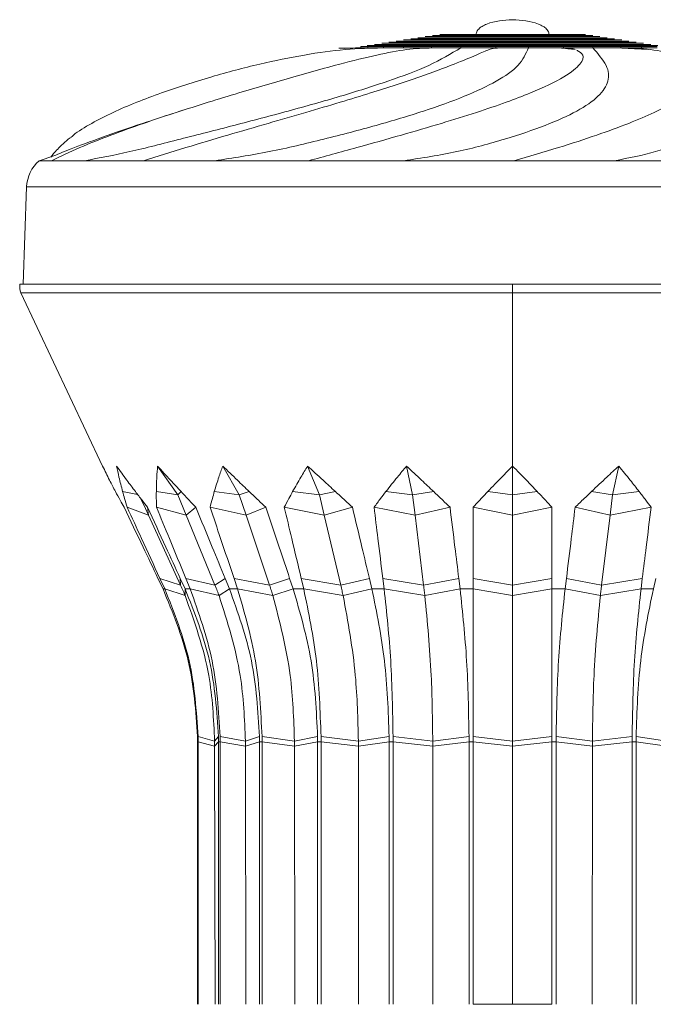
# Model space of a CAD drawing. Header units: millimetres. Extents: x -453 to 1924, y -67 to 428.
# Tile 14 of 72: x -114 to -78, y 173 to 228. Entities that reach past the tile are written whole.
import ezdxf

# ---------------------------------------------------------------- set-up
doc = ezdxf.new("R2010")
doc.units = ezdxf.units.MM

# ---------------------------------------------------------------- blocks, each defined once
blk = doc.blocks.new('Drawing View2')
at = {"color": 7, "linetype": 'Continuous', "lineweight": 18}
for p, q in [((-180.876, 13.236), (-180.876, 13.302)), ((-180.479, 13.236), (-180.479, 13.302)), ((-179.606, 13.236), (-179.606, 13.302)), ((-178.476, 13.236), (-178.476, 13.302)), ((-176.901, 13.236), (-176.901, 13.302)), ((-175.262, 13.236), (-175.262, 13.302)), ((-173.297, 13.236), (-173.297, 13.302)), ((-171.473, 13.236), (-171.473, 13.302)), ((-169.507, 13.236), (-169.507, 13.302)), ((-167.86, 13.236), (-167.86, 13.302)), ((-166.282, 13.236), (-166.282, 13.302)), ((-165.139, 13.236), (-165.139, 13.302)), ((-181.8, 13.198), (-180.876, 13.236)), ((-168.843, 13.14), (-169.507, 13.236)), ((-168.761, 13.102), (-168.709, 13.082)), ((-190.556, 9.829), (-191.071, 9.661)), ((-198.903, 6.905), (-198.089, 7.182)), ((-198.903, 6.905), (-198.903, 6.905)), ((-198.876, 6.905), (-198.221, 6.905)), ((-198.221, 6.905), (-197.136, 6.904)), ((-196.361, 6.905), (-197.136, 6.904)), ((-195.726, 6.905), (-195.72, 6.905)), ((-195.72, 6.905), (-193.065, 6.905)), ((-193.065, 6.905), (-190.548, 6.904)), ((-189.065, 6.905), (-190.548, 6.904)), ((-187.948, 6.905), (-187.939, 6.905)), ((-187.939, 6.905), (-183.809, 6.905)), ((-183.809, 6.905), (-180.357, 6.904)), ((-178.461, 6.905), (-180.357, 6.904)), ((-177.082, 6.905), (-172.285, 6.905)), ((-172.285, 6.905), (-168.583, 6.904)), ((-166.649, 6.905), (-168.583, 6.904)), ((-165.282, 6.905), (-160.776, 6.905)), ((-199.61, 5.449), (-199.8, 0)), ((-199.61, 5.449), (-145.111, 5.449)), ((-172.36, 0), (-200, 0)), ((-172.36, 0), (-172.36, -0.5)), ((-172.36, 0), (-144.72, 0)), ((-199.944, -0.5), (-195.347, -10.201)), ((-172.36, -0.5), (-199.944, -0.5)), ((-172.36, -0.5), (-144.776, -0.5)), ((-172.36, -0.5), (-172.36, -10.201)), ((-192.268, -10.201), (-191.13, -11.807)), ((-188.615, -10.201), (-187.685, -11.807)), ((-183.854, -10.201), (-183.197, -11.807)), ((-178.31, -10.201), (-177.97, -11.807)), ((-172.36, -10.201), (-172.36, -11.807)), ((-166.411, -10.201), (-166.751, -11.807)), ((-193.387, -11.789), (-194.228, -11.629)), ((-193.267, -11.945), (-193.035, -12.375)), ((-191.13, -11.807), (-192.337, -11.629)), ((-191.13, -11.807), (-190.952, -11.629)), ((-191.13, -11.807), (-190.659, -12.953)), ((-187.685, -11.807), (-189.085, -11.629)), ((-187.685, -11.807), (-187.126, -11.629)), ((-187.685, -11.807), (-187.301, -12.953)), ((-183.197, -11.807), (-184.694, -11.629)), ((-183.197, -11.807), (-182.294, -11.629)), ((-183.197, -11.807), (-182.925, -12.953)), ((-177.97, -11.807), (-179.462, -11.629)), ((-177.97, -11.807), (-176.785, -11.629)), ((-177.97, -11.807), (-177.829, -12.953)), ((-173.746, -11.629), (-174.566, -12.504)), ((-172.36, -11.807), (-173.746, -11.629)), ((-172.36, -11.807), (-170.975, -11.629)), ((-172.36, -11.807), (-172.36, -12.953)), ((-166.751, -11.807), (-167.935, -11.629)), ((-166.751, -11.807), (-166.892, -12.953)), ((-166.751, -11.807), (-165.259, -11.629)), ((-192.77, -12.953), (-193.973, -12.505)), ((-193.035, -12.375), (-192.77, -12.953)), ((-192.77, -12.953), (-192.831, -12.505)), ((-190.659, -12.953), (-192.329, -12.505)), ((-190.659, -12.953), (-190.123, -12.505)), ((-187.301, -12.953), (-189.324, -12.505)), ((-187.301, -12.953), (-186.204, -12.505)), ((-182.925, -12.953), (-185.162, -12.505)), ((-182.925, -12.953), (-181.342, -12.505)), ((-177.829, -12.953), (-180.129, -12.505)), ((-177.829, -12.953), (-175.868, -12.505)), ((-174.565, -16.493), (-174.566, -12.504)), ((-172.36, -12.953), (-174.566, -12.504)), ((-172.36, -12.953), (-170.154, -12.505)), ((-166.892, -12.953), (-168.853, -12.505)), ((-166.892, -12.953), (-164.592, -12.505)), ((-192.77, -12.953), (-190.978, -16.869)), ((-190.659, -12.953), (-189.052, -16.869)), ((-187.301, -12.953), (-185.989, -16.869)), ((-182.925, -12.953), (-181.997, -16.869)), ((-177.829, -12.953), (-177.349, -16.869)), ((-172.36, -12.953), (-172.36, -16.869)), ((-166.892, -12.953), (-167.372, -16.869)), ((-192.244, -16.493), (-191.963, -17.083)), ((-191.865, -17.083), (-192.137, -16.493)), ((-190.978, -16.869), (-192.137, -16.493)), ((-190.996, -16.493), (-190.724, -17.083)), ((-190.978, -16.869), (-190.996, -16.493)), ((-190.439, -17.083), (-190.682, -16.493)), ((-189.052, -16.869), (-190.682, -16.493)), ((-189.052, -16.869), (-188.478, -16.493)), ((-188.478, -16.493), (-188.234, -17.083)), ((-187.78, -17.083), (-187.979, -16.493)), ((-185.989, -16.869), (-187.979, -16.493)), ((-185.989, -16.869), (-184.861, -16.493)), ((-184.861, -16.493), (-184.662, -17.083)), ((-184.071, -17.083), (-184.211, -16.493)), ((-181.997, -16.869), (-184.211, -16.493)), ((-181.997, -16.869), (-180.393, -16.493)), ((-180.393, -16.493), (-180.252, -17.083)), ((-179.563, -17.083), (-179.636, -16.493)), ((-177.349, -16.869), (-179.636, -16.493)), ((-177.349, -16.869), (-175.377, -16.493)), ((-175.377, -16.493), (-175.304, -17.083)), ((-174.565, -16.493), (-174.565, -17.083)), ((-172.36, -16.869), (-174.565, -16.493)), ((-172.36, -16.869), (-170.156, -16.493)), ((-170.156, -16.493), (-170.156, -17.083)), ((-169.416, -17.083), (-169.343, -16.493)), ((-167.372, -16.869), (-169.343, -16.493)), ((-167.372, -16.869), (-165.085, -16.493)), ((-165.085, -16.493), (-165.157, -17.083)), ((-164.468, -17.083), (-164.328, -16.493)), ((-191.963, -17.083), (-191.865, -17.083)), ((-190.721, -17.452), (-191.865, -17.083)), ((-190.724, -17.083), (-190.439, -17.083)), ((-190.721, -17.452), (-190.724, -17.083)), ((-188.822, -17.452), (-190.439, -17.083)), ((-188.822, -17.452), (-188.234, -17.083)), ((-188.234, -17.083), (-187.78, -17.083)), ((-185.802, -17.452), (-187.78, -17.083)), ((-185.802, -17.452), (-184.662, -17.083)), ((-184.662, -17.083), (-184.071, -17.083)), ((-181.865, -17.452), (-184.071, -17.083)), ((-181.865, -17.452), (-180.252, -17.083)), ((-180.252, -17.083), (-179.563, -17.083)), ((-177.28, -17.452), (-179.563, -17.083)), ((-177.28, -17.452), (-175.304, -17.083)), ((-175.304, -17.083), (-174.565, -17.083)), ((-172.36, -17.452), (-174.565, -17.083)), ((-172.36, -17.452), (-170.156, -17.083)), ((-170.156, -17.083), (-169.416, -17.083)), ((-167.44, -17.452), (-169.416, -17.083)), ((-167.44, -17.452), (-165.157, -17.083)), ((-165.157, -17.083), (-164.468, -17.083)), ((-189.07, -25.607), (-189.994, -25.356)), ((-189.07, -25.607), (-188.852, -25.356)), ((-187.342, -25.607), (-188.761, -25.356)), ((-187.342, -25.607), (-186.556, -25.356)), ((-184.593, -25.607), (-186.41, -25.356)), ((-184.593, -25.607), (-183.292, -25.356)), ((-181.01, -25.607), (-183.102, -25.356)), ((-181.01, -25.607), (-179.283, -25.356)), ((-176.838, -25.607), (-179.062, -25.356)), ((-176.838, -25.607), (-174.803, -25.356)), ((-172.36, -25.607), (-174.565, -25.356)), ((-172.36, -25.607), (-170.156, -25.356)), ((-167.883, -25.607), (-169.918, -25.356)), ((-167.883, -25.607), (-165.659, -25.356)), ((-163.71, -25.607), (-165.437, -25.356)), ((-190.023, -25.647), (-189.992, -25.647)), ((-190.023, -25.647), (-190.023, -40.355)), ((-189.07, -25.892), (-189.992, -25.647)), ((-189.991, -40.355), (-189.992, -25.647)), ((-189.07, -25.607), (-189.07, -25.892)), ((-189.07, -25.892), (-188.85, -25.647)), ((-189.07, -25.892), (-189.042, -40.355)), ((-188.85, -25.647), (-188.851, -40.355)), ((-188.85, -25.647), (-188.759, -25.647)), ((-187.342, -25.892), (-188.759, -25.647)), ((-188.758, -40.355), (-188.759, -25.647)), ((-187.342, -25.607), (-187.342, -25.892)), ((-187.342, -25.892), (-186.554, -25.647)), ((-187.342, -25.892), (-187.317, -40.355)), ((-186.554, -25.647), (-186.555, -40.355)), ((-186.554, -25.647), (-186.408, -25.647)), ((-184.593, -25.892), (-186.408, -25.647)), ((-186.407, -40.355), (-186.408, -25.647)), ((-184.593, -25.607), (-184.593, -25.892)), ((-184.593, -25.892), (-183.291, -25.647)), ((-184.593, -25.892), (-184.572, -40.355)), ((-183.291, -25.647), (-183.292, -40.355)), ((-183.291, -25.647), (-183.101, -25.647)), ((-181.01, -25.892), (-183.101, -25.647)), ((-183.099, -40.355), (-183.101, -25.647)), ((-181.01, -25.607), (-181.01, -25.892)), ((-181.01, -25.892), (-179.282, -25.647)), ((-181.01, -25.892), (-180.995, -40.355)), ((-179.282, -25.647), (-179.284, -40.355)), ((-179.282, -25.647), (-179.061, -25.647)), ((-176.838, -25.892), (-179.061, -25.647)), ((-179.059, -40.355), (-179.061, -25.647)), ((-176.838, -25.607), (-176.838, -25.892)), ((-176.838, -25.892), (-174.802, -25.647)), ((-176.838, -25.892), (-176.83, -40.355)), ((-174.802, -25.647), (-174.804, -40.355)), ((-174.802, -25.647), (-174.565, -25.647)), ((-172.36, -25.892), (-174.565, -25.647)), ((-174.563, -40.355), (-174.565, -25.647)), ((-172.36, -25.607), (-172.36, -25.892)), ((-172.36, -25.892), (-170.156, -25.647)), ((-172.36, -25.892), (-172.36, -40.355)), ((-170.156, -25.647), (-170.158, -40.355)), ((-170.156, -25.647), (-169.918, -25.647)), ((-169.916, -40.355), (-169.918, -25.647)), ((-167.883, -25.892), (-169.918, -25.647)), ((-167.883, -25.892), (-167.89, -40.355)), ((-167.883, -25.607), (-167.883, -25.892)), ((-167.883, -25.892), (-165.659, -25.647)), ((-165.659, -25.647), (-165.661, -40.355)), ((-165.659, -25.647), (-165.438, -25.647)), ((-165.436, -40.355), (-165.438, -25.647)), ((-163.711, -25.892), (-165.438, -25.647)), ((-172.36, -40.355), (-174.563, -40.355)), ((-170.158, -40.355), (-172.36, -40.355))]:
    blk.add_line(p, q, dxfattribs=at)
for centre, radius, start, end in [((-197.611, 5.379), 2, 130.2512, 178), ((-197.736, 0), 2.264, 180, 192.7481)]:
    blk.add_arc(centre, radius, start, end, dxfattribs=at)
for points, knots in [([(-174.404, 13.983), (-174.401, 14.016), (-174.395, 14.087), (-174.343, 14.192), (-174.24, 14.318), (-174.059, 14.452), (-173.454, 14.743), (-172.857, 14.778), (-172.36, 14.808)], [0, 0, 0, 0, 0.042818, 0.090762, 0.14659, 0.2491, 0.37547, 1, 1, 1, 1]), ([(-170.316, 13.983), (-170.319, 14.016), (-170.326, 14.087), (-170.378, 14.192), (-170.48, 14.318), (-170.661, 14.452), (-171.266, 14.743), (-171.864, 14.778), (-172.36, 14.808)], [0, 0, 0, 0, 0.042818, 0.090762, 0.14659, 0.2491, 0.37547, 1, 1, 1, 1]), ([(-167.054, 13.8), (-167.125, 13.8), (-167.235, 13.8), (-167.896, 13.8), (-168.582, 13.8), (-169.426, 13.8), (-170.662, 13.8), (-172.36, 13.8), (-174.058, 13.8), (-175.295, 13.8), (-176.139, 13.8), (-176.825, 13.8), (-177.485, 13.8), (-177.595, 13.8), (-177.667, 13.8)], [0, 0, 0, 0, 0.119862, 0.18507, 0.250205, 0.315333, 0.380419, 0.5, 0.619581, 0.684703, 0.749795, 0.814966, 0.880138, 1, 1, 1, 1]), ([(-167.46, 13.862), (-167.526, 13.862), (-167.627, 13.862), (-168.238, 13.862), (-168.871, 13.862), (-169.65, 13.862), (-170.792, 13.862), (-172.36, 13.862), (-173.928, 13.862), (-175.07, 13.862), (-175.85, 13.862), (-176.483, 13.862), (-177.093, 13.862), (-177.195, 13.862), (-177.26, 13.862)], [0, 0, 0, 0, 0.119862, 0.185072, 0.250204, 0.315335, 0.380419, 0.5, 0.619581, 0.684706, 0.749795, 0.814969, 0.880138, 1, 1, 1, 1]), ([(-167.866, 13.921), (-167.927, 13.921), (-168.02, 13.921), (-168.579, 13.921), (-169.16, 13.921), (-169.875, 13.921), (-170.922, 13.921), (-172.36, 13.921), (-173.798, 13.921), (-174.846, 13.921), (-175.561, 13.921), (-176.141, 13.921), (-176.701, 13.921), (-176.794, 13.921), (-176.854, 13.921)], [0, 0, 0, 0, 0.1198621, 0.1850767, 0.2502046, 0.3153397, 0.3804189, 0.5, 0.6195811, 0.6847099, 0.7497955, 0.814973, 0.8801379, 1, 1, 1, 1]), ([(-168.273, 13.983), (-168.327, 13.983), (-168.412, 13.983), (-168.921, 13.983), (-169.449, 13.983), (-170.1, 13.983), (-171.052, 13.983), (-172.36, 13.983), (-173.668, 13.983), (-174.621, 13.983), (-175.271, 13.983), (-175.799, 13.983), (-176.308, 13.983), (-176.393, 13.983), (-176.448, 13.983)], [0, 0, 0, 0, 0.119862, 0.185077, 0.250205, 0.31534, 0.380419, 0.5, 0.619581, 0.68471, 0.749795, 0.814973, 0.880138, 1, 1, 1, 1]), ([(-180.479, 13.302), (-180.578, 13.302), (-180.756, 13.302), (-180.839, 13.302), (-180.876, 13.302)], [0, 0, 0, 0, 0.5568074, 1, 1, 1, 1]), ([(-164.21, 13.364), (-164.32, 13.364), (-164.489, 13.364), (-165.503, 13.364), (-166.557, 13.364), (-167.853, 13.364), (-169.752, 13.364), (-172.36, 13.364), (-174.968, 13.364), (-176.868, 13.364), (-178.164, 13.364), (-179.217, 13.364), (-180.232, 13.364), (-180.401, 13.364), (-180.51, 13.364)], [0, 0, 0, 0, 0.119862, 0.185072, 0.250205, 0.315334, 0.380419, 0.5, 0.619581, 0.684704, 0.749795, 0.814966, 0.880138, 1, 1, 1, 1]), ([(-179.606, 13.302), (-179.799, 13.302), (-180.142, 13.302), (-180.376, 13.302), (-180.479, 13.302)], [0, 0, 0, 0, 0.563133, 1, 1, 1, 1]), ([(-164.616, 13.423), (-164.72, 13.423), (-164.881, 13.423), (-165.845, 13.423), (-166.846, 13.423), (-168.078, 13.423), (-169.882, 13.423), (-172.36, 13.423), (-174.838, 13.423), (-176.643, 13.423), (-177.875, 13.423), (-178.876, 13.423), (-179.84, 13.423), (-180, 13.423), (-180.104, 13.423)], [0, 0, 0, 0, 0.119862, 0.185072, 0.250205, 0.315334, 0.380419, 0.5, 0.619581, 0.684704, 0.749795, 0.814966, 0.880138, 1, 1, 1, 1]), ([(-165.023, 13.485), (-165.121, 13.485), (-165.273, 13.485), (-166.187, 13.485), (-167.135, 13.485), (-168.303, 13.485), (-170.012, 13.485), (-172.36, 13.485), (-174.708, 13.485), (-176.418, 13.485), (-177.586, 13.485), (-178.534, 13.485), (-179.447, 13.485), (-179.599, 13.485), (-179.698, 13.485)], [0, 0, 0, 0, 0.119862, 0.185072, 0.250205, 0.315334, 0.380419, 0.5, 0.619581, 0.684704, 0.749795, 0.814966, 0.880138, 1, 1, 1, 1]), ([(-178.476, 13.302), (-178.706, 13.302), (-179.12, 13.302), (-179.457, 13.302), (-179.606, 13.302)], [0, 0, 0, 0, 0.556807, 1, 1, 1, 1]), ([(-165.429, 13.551), (-165.522, 13.551), (-165.666, 13.551), (-166.529, 13.551), (-167.424, 13.551), (-168.527, 13.551), (-170.142, 13.551), (-172.36, 13.551), (-174.578, 13.551), (-176.194, 13.551), (-177.296, 13.551), (-178.192, 13.551), (-179.055, 13.551), (-179.199, 13.551), (-179.292, 13.551)], [0, 0, 0, 0, 0.119862, 0.185072, 0.250205, 0.315334, 0.380419, 0.5, 0.619581, 0.684704, 0.749795, 0.814966, 0.880138, 1, 1, 1, 1]), ([(-165.835, 13.613), (-165.923, 13.613), (-166.058, 13.613), (-166.87, 13.613), (-167.714, 13.613), (-168.752, 13.613), (-170.272, 13.613), (-172.36, 13.613), (-174.448, 13.613), (-175.969, 13.613), (-177.007, 13.613), (-177.85, 13.613), (-178.663, 13.613), (-178.798, 13.613), (-178.885, 13.613)], [0, 0, 0, 0, 0.119862, 0.185071, 0.250205, 0.315333, 0.380419, 0.5, 0.619581, 0.684703, 0.749795, 0.814966, 0.880138, 1, 1, 1, 1]), ([(-166.241, 13.672), (-166.324, 13.672), (-166.45, 13.672), (-167.212, 13.672), (-168.003, 13.672), (-168.977, 13.672), (-170.402, 13.672), (-172.36, 13.672), (-174.318, 13.672), (-175.744, 13.672), (-176.718, 13.672), (-177.508, 13.672), (-178.27, 13.672), (-178.397, 13.672), (-178.479, 13.672)], [0, 0, 0, 0, 0.119862, 0.185071, 0.250205, 0.315333, 0.380419, 0.5, 0.619581, 0.684703, 0.749795, 0.814966, 0.880138, 1, 1, 1, 1]), ([(-176.901, 13.302), (-177.217, 13.302), (-177.778, 13.302), (-178.264, 13.302), (-178.476, 13.302)], [0, 0, 0, 0, 0.563133, 1, 1, 1, 1]), ([(-166.648, 13.734), (-166.724, 13.734), (-166.843, 13.734), (-167.554, 13.734), (-168.292, 13.734), (-169.201, 13.734), (-170.532, 13.734), (-172.36, 13.734), (-174.188, 13.734), (-175.52, 13.734), (-176.429, 13.734), (-177.167, 13.734), (-177.878, 13.734), (-177.996, 13.734), (-178.073, 13.734)], [0, 0, 0, 0, 0.1198621, 0.1850714, 0.2502046, 0.3153358, 0.3804189, 0.5, 0.6195811, 0.6847008, 0.7497954, 0.8149653, 0.8801379, 1, 1, 1, 1]), ([(-175.262, 13.302), (-175.578, 13.302), (-176.145, 13.302), (-176.669, 13.302), (-176.901, 13.302)], [0, 0, 0, 0, 0.5568074, 1, 1, 1, 1]), ([(-173.297, 13.302), (-173.673, 13.302), (-174.341, 13.302), (-174.982, 13.302), (-175.262, 13.302)], [0, 0, 0, 0, 0.563133, 1, 1, 1, 1]), ([(-171.473, 13.302), (-171.812, 13.302), (-172.42, 13.302), (-173.028, 13.302), (-173.297, 13.302)], [0, 0, 0, 0, 0.556807, 1, 1, 1, 1]), ([(-169.507, 13.302), (-169.869, 13.302), (-170.512, 13.302), (-171.181, 13.302), (-171.473, 13.302)], [0, 0, 0, 0, 0.563133, 1, 1, 1, 1]), ([(-167.86, 13.302), (-168.155, 13.302), (-168.684, 13.302), (-169.254, 13.302), (-169.507, 13.302)], [0, 0, 0, 0, 0.556807, 1, 1, 1, 1]), ([(-166.282, 13.302), (-166.559, 13.302), (-167.049, 13.302), (-167.614, 13.302), (-167.86, 13.302)], [0, 0, 0, 0, 0.563133, 1, 1, 1, 1]), ([(-165.139, 13.302), (-165.331, 13.302), (-165.676, 13.302), (-166.096, 13.302), (-166.282, 13.302)], [0, 0, 0, 0, 0.556807, 1, 1, 1, 1]), ([(-164.262, 13.302), (-164.397, 13.302), (-164.638, 13.302), (-164.987, 13.302), (-165.139, 13.302)], [0, 0, 0, 0, 0.563133, 1, 1, 1, 1]), ([(-176.901, 13.236), (-177.35, 13.216), (-178.254, 13.176), (-179.945, 12.852), (-182.063, 12.327), (-184.725, 11.586), (-187.282, 10.837), (-189.492, 10.165), (-191.3, 9.593), (-193.145, 8.979), (-194.969, 8.32), (-196.727, 7.622), (-197.709, 7.147), (-198.217, 6.902)], [0, 0, 0, 0, 0.089665, 0.180377, 0.27457, 0.376976, 0.494388, 0.561248, 0.634492, 0.714849, 0.802541, 0.89771, 1, 1, 1, 1]), ([(-197.144, 8.2), (-197.092, 8.248), (-196.808, 8.51), (-196.02, 8.982), (-194.835, 9.596), (-193.504, 10.169), (-191.724, 10.84), (-189.406, 11.588), (-186.609, 12.329), (-184.047, 12.853), (-181.721, 13.177), (-180.308, 13.216), (-179.606, 13.236)], [0, 0, 0, 0, 0.023752, 0.130504, 0.228298, 0.317414, 0.398743, 0.54153, 0.666054, 0.780599, 0.890928, 1, 1, 1, 1]), ([(-196.361, 6.905), (-195.538, 7.062), (-193.893, 7.374), (-191.013, 8.11), (-187.991, 8.879), (-184.931, 9.687), (-181.983, 10.513), (-179.298, 11.366), (-176.95, 12.218), (-175.825, 12.897), (-175.262, 13.236)], [0, 0, 0, 0, 0.124942, 0.249934, 0.374943, 0.499972, 0.624996, 0.750006, 0.875015, 1, 1, 1, 1]), ([(-193.062, 6.902), (-192.279, 7.148), (-190.768, 7.623), (-188.397, 8.323), (-186.13, 8.981), (-184.009, 9.596), (-182.075, 10.169), (-179.875, 10.841), (-177.587, 11.588), (-175.588, 12.33), (-174.342, 12.85), (-173.694, 13.146), (-173.512, 13.183), (-173.443, 13.197)], [0, 0, 0, 0, 0.106034, 0.20466, 0.295509, 0.378736, 0.454577, 0.523791, 0.645309, 0.751283, 0.848765, 0.94266, 1, 1, 1, 1]), ([(-189.065, 6.905), (-188.048, 7.062), (-186.013, 7.374), (-182.924, 8.11), (-179.975, 8.879), (-177.286, 9.687), (-174.983, 10.513), (-173.188, 11.366), (-171.926, 12.218), (-171.624, 12.897), (-171.473, 13.236)], [0, 0, 0, 0, 0.1249424, 0.2499338, 0.3749431, 0.499972, 0.6249956, 0.7500059, 0.8750146, 1, 1, 1, 1]), ([(-183.807, 6.902), (-182.905, 7.148), (-181.165, 7.623), (-178.652, 8.323), (-176.392, 8.981), (-174.416, 9.596), (-172.74, 10.169), (-170.985, 10.84), (-169.414, 11.59), (-168.488, 12.324), (-168.321, 12.842), (-168.612, 13.011), (-168.743, 13.087)], [0, 0, 0, 0, 0.114255, 0.220526, 0.318419, 0.408098, 0.489819, 0.564399, 0.695337, 0.809527, 0.914567, 1, 1, 1, 1]), ([(-180.847, 13.236), (-181.06, 13.227), (-181.48, 13.209), (-181.899, 13.212), (-182.106, 13.213)], [0, 0, 0, 0, 0.5064756, 1, 1, 1, 1]), ([(-180.876, 13.236), (-180.827, 13.236), (-180.74, 13.236), (-180.558, 13.236), (-180.479, 13.236)], [0, 0, 0, 0, 0.562853, 1, 1, 1, 1]), ([(-179.482, 13.236), (-179.681, 13.227), (-180.074, 13.209), (-180.474, 13.212), (-180.671, 13.213)], [0, 0, 0, 0, 0.506498, 1, 1, 1, 1]), ([(-180.479, 13.236), (-180.345, 13.236), (-180.106, 13.236), (-179.759, 13.236), (-179.606, 13.236)], [0, 0, 0, 0, 0.556451, 1, 1, 1, 1]), ([(-179.606, 13.236), (-179.414, 13.236), (-179.074, 13.236), (-178.658, 13.236), (-178.476, 13.236)], [0, 0, 0, 0, 0.562853, 1, 1, 1, 1]), ([(-178.476, 13.236), (-178.204, 13.236), (-177.714, 13.236), (-177.151, 13.236), (-176.901, 13.236)], [0, 0, 0, 0, 0.556451, 1, 1, 1, 1]), ([(-178.461, 6.905), (-177.45, 7.062), (-175.429, 7.374), (-172.743, 8.11), (-170.45, 8.879), (-168.666, 9.687), (-167.465, 10.513), (-166.914, 11.366), (-166.987, 12.218), (-167.569, 12.897), (-167.86, 13.236)], [0, 0, 0, 0, 0.124942, 0.249934, 0.374943, 0.499972, 0.624996, 0.750006, 0.875015, 1, 1, 1, 1]), ([(-176.706, 13.236), (-176.852, 13.227), (-177.141, 13.209), (-177.441, 13.212), (-177.589, 13.213)], [0, 0, 0, 0, 0.506502, 1, 1, 1, 1]), ([(-176.901, 13.236), (-176.605, 13.236), (-176.079, 13.236), (-175.511, 13.236), (-175.262, 13.236)], [0, 0, 0, 0, 0.5628526, 1, 1, 1, 1]), ([(-175.262, 13.236), (-174.904, 13.236), (-174.262, 13.236), (-173.593, 13.236), (-173.297, 13.236)], [0, 0, 0, 0, 0.556451, 1, 1, 1, 1]), ([(-173.07, 13.236), (-173.134, 13.227), (-173.259, 13.208), (-173.401, 13.211), (-173.471, 13.213)], [0, 0, 0, 0, 0.506504, 1, 1, 1, 1]), ([(-173.297, 13.236), (-172.955, 13.236), (-172.347, 13.236), (-171.739, 13.236), (-171.473, 13.236)], [0, 0, 0, 0, 0.562853, 1, 1, 1, 1]), ([(-172.285, 6.902), (-171.443, 7.148), (-169.818, 7.623), (-167.66, 8.323), (-165.855, 8.981), (-164.415, 9.596), (-163.33, 10.169), (-162.368, 10.84), (-161.831, 11.588), (-162.138, 12.329), (-163.139, 12.853), (-164.568, 13.177), (-165.713, 13.216), (-166.282, 13.236)], [0, 0, 0, 0, 0.102401, 0.197646, 0.285382, 0.365757, 0.438999, 0.505842, 0.623195, 0.725538, 0.819679, 0.910357, 1, 1, 1, 1]), ([(-171.473, 13.236), (-171.101, 13.236), (-170.433, 13.236), (-169.791, 13.236), (-169.507, 13.236)], [0, 0, 0, 0, 0.556451, 1, 1, 1, 1]), ([(-168.843, 13.144), (-168.985, 13.155), (-169.297, 13.181), (-169.587, 13.216), (-169.745, 13.236)], [0, 0, 0, 0, 0.454843, 1, 1, 1, 1]), ([(-169.507, 13.236), (-169.187, 13.236), (-168.617, 13.236), (-168.091, 13.236), (-167.86, 13.236)], [0, 0, 0, 0, 0.562853, 1, 1, 1, 1]), ([(-169.293, 13.236), (-169.138, 13.21), (-168.978, 13.183), (-168.886, 13.148), (-168.883, 13.147)], [0, 0, 0, 0, 0.9720514, 1, 1, 1, 1]), ([(-167.86, 13.236), (-167.548, 13.236), (-166.986, 13.236), (-166.498, 13.236), (-166.282, 13.236)], [0, 0, 0, 0, 0.556451, 1, 1, 1, 1]), ([(-164.744, 13.145), (-165.006, 13.157), (-165.587, 13.181), (-166.152, 13.217), (-166.461, 13.236)], [0, 0, 0, 0, 0.45175, 1, 1, 1, 1]), ([(-166.282, 13.236), (-166.047, 13.236), (-165.629, 13.236), (-165.288, 13.236), (-165.139, 13.236)], [0, 0, 0, 0, 0.562853, 1, 1, 1, 1]), ([(-165.139, 13.236), (-164.947, 13.236), (-164.603, 13.236), (-164.367, 13.236), (-164.262, 13.236)], [0, 0, 0, 0, 0.556451, 1, 1, 1, 1]), ([(-166.649, 6.905), (-165.845, 7.062), (-164.236, 7.374), (-162.489, 8.11), (-161.294, 8.879), (-160.811, 9.688), (-160.794, 10.294), (-161.134, 10.637), (-161.194, 10.697)], [0, 0, 0, 0, 0.191801, 0.383677, 0.57558, 0.767513, 0.959439, 1, 1, 1, 1]), ([(-191.391, 9.557), (-191.982, 9.366), (-193.475, 8.884), (-195.402, 8.214), (-197.127, 7.577), (-197.793, 7.303), (-198.089, 7.182)], [0, 0, 0, 0, 0.191236, 0.483224, 0.770945, 1, 1, 1, 1]), ([(-197.176, 8.194), (-197.31, 8.079), (-197.581, 7.847), (-198.013, 7.429), (-198.159, 7.241), (-198.259, 7.11)], [0, 0, 0, 0, 0.232838, 0.470892, 1, 1, 1, 1]), ([(-198.903, 6.905), (-198.902, 6.905), (-198.899, 6.905), (-198.883, 6.905), (-198.876, 6.905)], [0, 0, 0, 0, 0.55941, 1, 1, 1, 1]), ([(-196.361, 6.905), (-196.247, 6.905), (-196.043, 6.905), (-195.823, 6.905), (-195.726, 6.905)], [0, 0, 0, 0, 0.559524, 1, 1, 1, 1]), ([(-189.065, 6.905), (-188.86, 6.905), (-188.493, 6.905), (-188.114, 6.905), (-187.948, 6.905)], [0, 0, 0, 0, 0.559587, 1, 1, 1, 1]), ([(-178.461, 6.905), (-178.205, 6.905), (-177.747, 6.905), (-177.286, 6.905), (-177.082, 6.905)], [0, 0, 0, 0, 0.559503, 1, 1, 1, 1]), ([(-166.649, 6.905), (-166.393, 6.905), (-165.935, 6.905), (-165.481, 6.905), (-165.282, 6.905)], [0, 0, 0, 0, 0.55965, 1, 1, 1, 1]), ([(-195.347, -10.201), (-195.221, -10.463), (-194.992, -10.938), (-194.74, -11.415), (-194.628, -11.629)], [0, 0, 0, 0, 0.552967, 1, 1, 1, 1]), ([(-194.564, -10.201), (-194.375, -10.463), (-194.032, -10.938), (-193.672, -11.415), (-193.51, -11.629)], [0, 0, 0, 0, 0.552665, 1, 1, 1, 1]), ([(-194.228, -11.629), (-194.298, -11.358), (-194.423, -10.881), (-194.521, -10.406), (-194.564, -10.201)], [0, 0, 0, 0, 0.567324, 1, 1, 1, 1]), ([(-192.337, -11.629), (-192.331, -11.358), (-192.321, -10.881), (-192.284, -10.406), (-192.268, -10.201)], [0, 0, 0, 0, 0.56701, 1, 1, 1, 1]), ([(-192.268, -10.201), (-192.028, -10.463), (-191.596, -10.938), (-191.151, -11.415), (-190.952, -11.629)], [0, 0, 0, 0, 0.55294, 1, 1, 1, 1]), ([(-189.085, -11.629), (-189.004, -11.358), (-188.859, -10.881), (-188.688, -10.406), (-188.615, -10.201)], [0, 0, 0, 0, 0.567324, 1, 1, 1, 1]), ([(-188.615, -10.201), (-188.342, -10.463), (-187.849, -10.938), (-187.349, -11.415), (-187.126, -11.629)], [0, 0, 0, 0, 0.552665, 1, 1, 1, 1]), ([(-184.694, -11.629), (-184.542, -11.358), (-184.273, -10.881), (-183.981, -10.406), (-183.854, -10.201)], [0, 0, 0, 0, 0.566981, 1, 1, 1, 1]), ([(-183.854, -10.201), (-183.566, -10.463), (-183.046, -10.938), (-182.526, -11.415), (-182.294, -11.629)], [0, 0, 0, 0, 0.552914, 1, 1, 1, 1]), ([(-179.462, -11.629), (-179.249, -11.358), (-178.875, -10.881), (-178.48, -10.406), (-178.31, -10.201)], [0, 0, 0, 0, 0.567324, 1, 1, 1, 1]), ([(-178.31, -10.201), (-178.027, -10.463), (-177.515, -10.938), (-177.011, -11.415), (-176.785, -11.629)], [0, 0, 0, 0, 0.552665, 1, 1, 1, 1]), ([(-173.746, -11.629), (-173.488, -11.358), (-173.033, -10.881), (-172.563, -10.406), (-172.36, -10.201)], [0, 0, 0, 0, 0.567324, 1, 1, 1, 1]), ([(-172.36, -10.201), (-172.101, -10.463), (-171.632, -10.938), (-171.178, -11.415), (-170.975, -11.629)], [0, 0, 0, 0, 0.552665, 1, 1, 1, 1]), ([(-167.935, -11.629), (-167.649, -11.358), (-167.145, -10.881), (-166.632, -10.406), (-166.411, -10.201)], [0, 0, 0, 0, 0.567324, 1, 1, 1, 1]), ([(-166.411, -10.201), (-166.193, -10.463), (-165.8, -10.938), (-165.426, -11.415), (-165.259, -11.629)], [0, 0, 0, 0, 0.552665, 1, 1, 1, 1]), ([(-194.628, -11.629), (-194.54, -11.792), (-194.382, -12.084), (-194.217, -12.376), (-194.144, -12.505)], [0, 0, 0, 0, 0.560003, 1, 1, 1, 1]), ([(-193.973, -12.505), (-194.023, -12.341), (-194.112, -12.049), (-194.192, -11.757), (-194.228, -11.629)], [0, 0, 0, 0, 0.5599959, 1, 1, 1, 1]), ([(-193.51, -11.629), (-193.385, -11.792), (-193.162, -12.084), (-192.932, -12.376), (-192.831, -12.505)], [0, 0, 0, 0, 0.560003, 1, 1, 1, 1]), ([(-192.329, -12.505), (-192.333, -12.341), (-192.34, -12.049), (-192.338, -11.757), (-192.337, -11.629)], [0, 0, 0, 0, 0.559996, 1, 1, 1, 1]), ([(-190.952, -11.629), (-190.798, -11.792), (-190.524, -12.084), (-190.245, -12.376), (-190.123, -12.505)], [0, 0, 0, 0, 0.560003, 1, 1, 1, 1]), ([(-189.324, -12.505), (-189.282, -12.341), (-189.207, -12.049), (-189.122, -11.757), (-189.085, -11.629)], [0, 0, 0, 0, 0.559996, 1, 1, 1, 1]), ([(-187.126, -11.629), (-186.955, -11.792), (-186.648, -12.084), (-186.34, -12.376), (-186.204, -12.505)], [0, 0, 0, 0, 0.560003, 1, 1, 1, 1]), ([(-185.162, -12.505), (-185.077, -12.341), (-184.925, -12.049), (-184.764, -11.757), (-184.694, -11.629)], [0, 0, 0, 0, 0.559996, 1, 1, 1, 1]), ([(-182.294, -11.629), (-182.116, -11.792), (-181.799, -12.084), (-181.482, -12.376), (-181.342, -12.505)], [0, 0, 0, 0, 0.560003, 1, 1, 1, 1]), ([(-180.129, -12.505), (-180.006, -12.341), (-179.787, -12.049), (-179.561, -11.757), (-179.462, -11.629)], [0, 0, 0, 0, 0.559996, 1, 1, 1, 1]), ([(-176.785, -11.629), (-176.613, -11.792), (-176.306, -12.084), (-176.002, -12.376), (-175.868, -12.505)], [0, 0, 0, 0, 0.560003, 1, 1, 1, 1]), ([(-170.975, -11.629), (-170.82, -11.792), (-170.545, -12.084), (-170.274, -12.376), (-170.154, -12.505)], [0, 0, 0, 0, 0.560003, 1, 1, 1, 1]), ([(-168.853, -12.505), (-168.682, -12.341), (-168.378, -12.049), (-168.07, -11.757), (-167.935, -11.629)], [0, 0, 0, 0, 0.5599959, 1, 1, 1, 1]), ([(-165.259, -11.629), (-165.132, -11.792), (-164.907, -12.084), (-164.688, -12.376), (-164.592, -12.505)], [0, 0, 0, 0, 0.560003, 1, 1, 1, 1]), ([(-194.144, -12.505), (-193.79, -13.249), (-193.156, -14.579), (-192.523, -15.908), (-192.244, -16.493)], [0, 0, 0, 0, 0.56, 1, 1, 1, 1]), ([(-192.137, -16.493), (-192.48, -15.749), (-193.092, -14.419), (-193.704, -13.09), (-193.973, -12.505)], [0, 0, 0, 0, 0.56, 1, 1, 1, 1]), ([(-192.831, -12.505), (-192.489, -13.249), (-191.877, -14.579), (-191.265, -15.908), (-190.996, -16.493)], [0, 0, 0, 0, 0.56, 1, 1, 1, 1]), ([(-190.682, -16.493), (-190.99, -15.749), (-191.538, -14.419), (-192.087, -13.09), (-192.329, -12.505)], [0, 0, 0, 0, 0.56, 1, 1, 1, 1]), ([(-190.123, -12.505), (-189.816, -13.249), (-189.268, -14.579), (-188.719, -15.908), (-188.478, -16.493)], [0, 0, 0, 0, 0.56, 1, 1, 1, 1]), ([(-187.979, -16.493), (-188.23, -15.749), (-188.678, -14.419), (-189.126, -13.09), (-189.324, -12.505)], [0, 0, 0, 0, 0.56, 1, 1, 1, 1]), ([(-186.204, -12.505), (-185.954, -13.249), (-185.506, -14.579), (-185.058, -15.908), (-184.861, -16.493)], [0, 0, 0, 0, 0.56, 1, 1, 1, 1]), ([(-184.211, -16.493), (-184.389, -15.749), (-184.706, -14.419), (-185.023, -13.09), (-185.162, -12.505)], [0, 0, 0, 0, 0.56, 1, 1, 1, 1]), ([(-181.342, -12.505), (-181.165, -13.249), (-180.849, -14.579), (-180.532, -15.908), (-180.393, -16.493)], [0, 0, 0, 0, 0.56, 1, 1, 1, 1]), ([(-179.636, -16.493), (-179.728, -15.749), (-179.892, -14.419), (-180.057, -13.09), (-180.129, -12.505)], [0, 0, 0, 0, 0.56, 1, 1, 1, 1]), ([(-175.868, -12.505), (-175.776, -13.249), (-175.613, -14.579), (-175.449, -15.908), (-175.377, -16.493)], [0, 0, 0, 0, 0.56, 1, 1, 1, 1]), ([(-170.154, -12.505), (-170.155, -13.249), (-170.156, -14.579), (-170.156, -15.908), (-170.156, -16.493)], [0, 0, 0, 0, 0.56, 1, 1, 1, 1]), ([(-169.343, -16.493), (-169.252, -15.749), (-169.088, -14.419), (-168.925, -13.09), (-168.853, -12.505)], [0, 0, 0, 0, 0.56, 1, 1, 1, 1]), ([(-164.592, -12.505), (-164.684, -13.249), (-164.848, -14.579), (-165.012, -15.908), (-165.085, -16.493)], [0, 0, 0, 0, 0.56, 1, 1, 1, 1]), ([(-191.963, -17.083), (-191.416, -18.41), (-190.324, -21.063), (-190.125, -23.925), (-190.025, -25.356)], [0, 0, 0, 0, 0.499992, 1, 1, 1, 1]), ([(-189.994, -25.356), (-190.09, -23.925), (-190.282, -21.063), (-191.338, -18.41), (-191.865, -17.083)], [0, 0, 0, 0, 0.500008, 1, 1, 1, 1]), ([(-190.978, -16.869), (-190.929, -16.977), (-190.841, -17.171), (-190.758, -17.366), (-190.721, -17.452)], [0, 0, 0, 0, 0.559999, 1, 1, 1, 1]), ([(-190.724, -17.083), (-190.196, -18.41), (-189.141, -21.063), (-188.949, -23.925), (-188.852, -25.356)], [0, 0, 0, 0, 0.499992, 1, 1, 1, 1]), ([(-188.761, -25.356), (-188.847, -23.925), (-189.019, -21.063), (-189.966, -18.41), (-190.439, -17.083)], [0, 0, 0, 0, 0.500008, 1, 1, 1, 1]), ([(-189.052, -16.869), (-189.008, -16.977), (-188.93, -17.171), (-188.855, -17.366), (-188.822, -17.452)], [0, 0, 0, 0, 0.559999, 1, 1, 1, 1]), ([(-188.234, -17.083), (-187.761, -18.41), (-186.815, -21.063), (-186.642, -23.925), (-186.556, -25.356)], [0, 0, 0, 0, 0.499992, 1, 1, 1, 1]), ([(-186.41, -25.356), (-186.48, -23.925), (-186.621, -21.063), (-187.394, -18.41), (-187.78, -17.083)], [0, 0, 0, 0, 0.5000081, 1, 1, 1, 1]), ([(-185.989, -16.869), (-185.953, -16.977), (-185.889, -17.171), (-185.828, -17.366), (-185.802, -17.452)], [0, 0, 0, 0, 0.559999, 1, 1, 1, 1]), ([(-184.662, -17.083), (-184.276, -18.41), (-183.503, -21.063), (-183.363, -23.925), (-183.292, -25.356)], [0, 0, 0, 0, 0.4999919, 1, 1, 1, 1]), ([(-183.102, -25.356), (-183.152, -23.925), (-183.251, -21.063), (-183.797, -18.41), (-184.071, -17.083)], [0, 0, 0, 0, 0.500008, 1, 1, 1, 1]), ([(-181.997, -16.869), (-181.972, -16.977), (-181.927, -17.171), (-181.884, -17.366), (-181.865, -17.452)], [0, 0, 0, 0, 0.559999, 1, 1, 1, 1]), ([(-180.252, -17.083), (-179.979, -18.41), (-179.433, -21.063), (-179.333, -23.925), (-179.283, -25.356)], [0, 0, 0, 0, 0.499992, 1, 1, 1, 1]), ([(-179.062, -25.356), (-179.087, -23.925), (-179.139, -21.063), (-179.422, -18.41), (-179.563, -17.083)], [0, 0, 0, 0, 0.500008, 1, 1, 1, 1]), ([(-177.349, -16.869), (-177.336, -16.977), (-177.312, -17.171), (-177.29, -17.366), (-177.28, -17.452)], [0, 0, 0, 0, 0.5599988, 1, 1, 1, 1]), ([(-175.304, -17.083), (-175.163, -18.41), (-174.88, -21.063), (-174.829, -23.925), (-174.803, -25.356)], [0, 0, 0, 0, 0.499992, 1, 1, 1, 1]), ([(-174.565, -25.356), (-174.565, -23.925), (-174.565, -21.063), (-174.565, -18.41), (-174.565, -17.083)], [0, 0, 0, 0, 0.500008, 1, 1, 1, 1]), ([(-172.36, -16.869), (-172.36, -16.977), (-172.36, -17.171), (-172.36, -17.366), (-172.36, -17.452)], [0, 0, 0, 0, 0.559999, 1, 1, 1, 1]), ([(-170.156, -17.083), (-170.156, -18.41), (-170.156, -21.063), (-170.156, -23.925), (-170.156, -25.356)], [0, 0, 0, 0, 0.499992, 1, 1, 1, 1]), ([(-169.918, -25.356), (-169.892, -23.925), (-169.84, -21.063), (-169.558, -18.41), (-169.416, -17.083)], [0, 0, 0, 0, 0.500008, 1, 1, 1, 1]), ([(-167.372, -16.869), (-167.385, -16.977), (-167.408, -17.171), (-167.431, -17.366), (-167.44, -17.452)], [0, 0, 0, 0, 0.5599988, 1, 1, 1, 1]), ([(-165.157, -17.083), (-165.299, -18.41), (-165.582, -21.063), (-165.633, -23.925), (-165.659, -25.356)], [0, 0, 0, 0, 0.499992, 1, 1, 1, 1]), ([(-165.437, -25.356), (-165.387, -23.925), (-165.288, -21.063), (-164.741, -18.41), (-164.468, -17.083)], [0, 0, 0, 0, 0.500008, 1, 1, 1, 1]), ([(-190.721, -17.452), (-190.195, -18.93), (-189.256, -21.568), (-189.127, -24.372), (-189.07, -25.607)], [0, 0, 0, 0, 0.559793, 1, 1, 1, 1]), ([(-188.822, -17.452), (-188.351, -18.93), (-187.509, -21.568), (-187.393, -24.372), (-187.342, -25.607)], [0, 0, 0, 0, 0.559793, 1, 1, 1, 1]), ([(-185.802, -17.452), (-185.417, -18.93), (-184.729, -21.568), (-184.634, -24.372), (-184.593, -25.607)], [0, 0, 0, 0, 0.559793, 1, 1, 1, 1]), ([(-181.865, -17.452), (-181.592, -18.93), (-181.106, -21.568), (-181.039, -24.372), (-181.01, -25.607)], [0, 0, 0, 0, 0.559793, 1, 1, 1, 1]), ([(-177.28, -17.452), (-177.139, -18.93), (-176.887, -21.568), (-176.853, -24.372), (-176.838, -25.607)], [0, 0, 0, 0, 0.559793, 1, 1, 1, 1]), ([(-172.36, -17.452), (-172.36, -18.93), (-172.36, -21.568), (-172.36, -24.372), (-172.36, -25.607)], [0, 0, 0, 0, 0.559793, 1, 1, 1, 1]), ([(-167.44, -17.452), (-167.581, -18.93), (-167.833, -21.568), (-167.868, -24.372), (-167.883, -25.607)], [0, 0, 0, 0, 0.559793, 1, 1, 1, 1]), ([(-190.025, -25.356), (-190.024, -25.41), (-190.023, -25.507), (-190.023, -25.604), (-190.023, -25.647)], [0, 0, 0, 0, 0.560037, 1, 1, 1, 1]), ([(-189.992, -25.647), (-189.992, -25.593), (-189.992, -25.496), (-189.993, -25.399), (-189.994, -25.356)], [0, 0, 0, 0, 0.559963, 1, 1, 1, 1]), ([(-188.852, -25.356), (-188.852, -25.41), (-188.851, -25.507), (-188.851, -25.604), (-188.85, -25.647)], [0, 0, 0, 0, 0.560037, 1, 1, 1, 1]), ([(-188.759, -25.647), (-188.759, -25.593), (-188.759, -25.496), (-188.76, -25.399), (-188.761, -25.356)], [0, 0, 0, 0, 0.559963, 1, 1, 1, 1]), ([(-186.556, -25.356), (-186.556, -25.41), (-186.554, -25.507), (-186.554, -25.604), (-186.554, -25.647)], [0, 0, 0, 0, 0.560037, 1, 1, 1, 1]), ([(-186.408, -25.647), (-186.408, -25.593), (-186.409, -25.496), (-186.41, -25.399), (-186.41, -25.356)], [0, 0, 0, 0, 0.559963, 1, 1, 1, 1]), ([(-183.292, -25.356), (-183.292, -25.41), (-183.291, -25.507), (-183.291, -25.604), (-183.291, -25.647)], [0, 0, 0, 0, 0.560037, 1, 1, 1, 1]), ([(-183.101, -25.647), (-183.101, -25.593), (-183.101, -25.496), (-183.101, -25.399), (-183.102, -25.356)], [0, 0, 0, 0, 0.559963, 1, 1, 1, 1]), ([(-179.283, -25.356), (-179.283, -25.41), (-179.283, -25.507), (-179.282, -25.604), (-179.282, -25.647)], [0, 0, 0, 0, 0.560037, 1, 1, 1, 1]), ([(-179.061, -25.647), (-179.061, -25.593), (-179.061, -25.496), (-179.061, -25.399), (-179.062, -25.356)], [0, 0, 0, 0, 0.559963, 1, 1, 1, 1]), ([(-174.803, -25.356), (-174.803, -25.41), (-174.802, -25.507), (-174.802, -25.604), (-174.802, -25.647)], [0, 0, 0, 0, 0.560037, 1, 1, 1, 1]), ([(-174.565, -25.647), (-174.565, -25.593), (-174.565, -25.496), (-174.565, -25.399), (-174.565, -25.356)], [0, 0, 0, 0, 0.559963, 1, 1, 1, 1]), ([(-170.156, -25.356), (-170.156, -25.41), (-170.156, -25.507), (-170.156, -25.604), (-170.156, -25.647)], [0, 0, 0, 0, 0.560037, 1, 1, 1, 1]), ([(-169.918, -25.647), (-169.918, -25.593), (-169.918, -25.496), (-169.918, -25.399), (-169.918, -25.356)], [0, 0, 0, 0, 0.559963, 1, 1, 1, 1]), ([(-165.659, -25.356), (-165.659, -25.41), (-165.659, -25.507), (-165.659, -25.604), (-165.659, -25.647)], [0, 0, 0, 0, 0.560037, 1, 1, 1, 1]), ([(-165.438, -25.647), (-165.438, -25.593), (-165.438, -25.496), (-165.437, -25.399), (-165.437, -25.356)], [0, 0, 0, 0, 0.559963, 1, 1, 1, 1])]:
    blk.add_open_spline(points, degree=3, knots=knots, dxfattribs=at)

msp = doc.modelspace()

# ---------------------------------------------------------------- block references
at = {"color": 7, "linetype": 'Continuous', "lineweight": 18}
msp.add_blockref('Drawing View2', (86.07, 213.463), dxfattribs=at)

doc.saveas('drawing.dxf')
